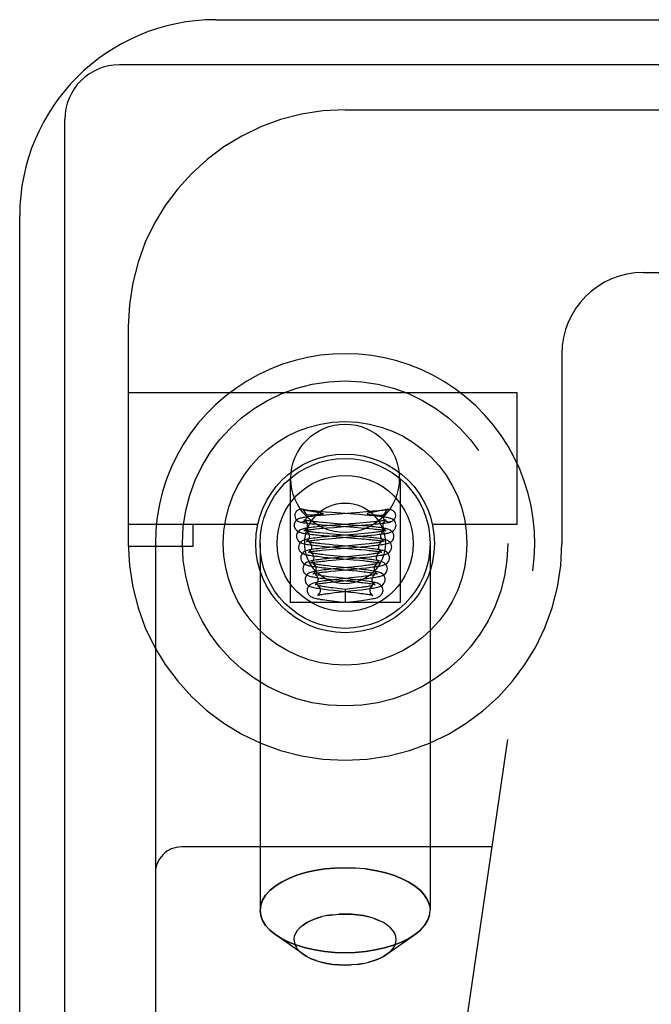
# Model space of a CAD drawing. Header units: inches. Extents: x 0 to 193, y 0 to 125.
# Tile 3 of 256: x 28.858 to 29.587, y 18.065 to 19.2. Entities that reach past the tile are written whole.
import ezdxf

# ---------------------------------------------------------------- set-up
doc = ezdxf.new("R2010")
doc.units = ezdxf.units.IN
doc.header["$LTSCALE"] = 10.635988
doc.header["$MEASUREMENT"] = 0
doc.linetypes.add('HIDDEN', pattern=[0.2, 0.1, -0.1])
doc.layers.get('0').update_dxf_attribs({"linetype": 'CONTINUOUS'})
doc.layers.add('LEFTHAND_DOOR_ASSEMBLY', color=7, linetype='CONTINUOUS')

msp = doc.modelspace()

# ---------------------------------------------------------------- linework, layer by layer
at = {"color": 3, "linetype": 'Continuous'}
for p, q in [((29.0844, 19.2004), (30.5564, 19.2004)), ((28.8584, 7.4264), (28.8584, 18.9744))]:
    msp.add_line(p, q, dxfattribs=at)
at = {"color": 7, "linetype": 'Continuous'}
for p, q in [((30.5621, 19.1484), (28.9734, 19.1484)), ((28.9104, 7.3154), (28.9104, 19.0854))]:
    msp.add_line(p, q, dxfattribs=at)
at = {"color": 3, "linetype": 'Continuous'}
msp.add_arc((29.0844, 18.9744), 0.226, 90, 180, dxfattribs=at)
at = {"color": 7, "linetype": 'Continuous'}
msp.add_arc((28.9734, 19.0854), 0.063, 90, 180, dxfattribs=at)
at = {"layer": 'LEFTHAND_DOOR_ASSEMBLY', "color": 8, "linetype": 'HIDDEN'}
for p, q in [((29.2336, 19.0964), (30.3599, 19.0964)), ((29.5774, 18.9089), (30.2324, 18.9089)), ((28.9836, 18.8464), (28.9836, 18.5964)), ((29.4836, 18.8151), (29.4836, 18.5964)), ((28.9836, 18.7704), (29.4316, 18.7704)), ((29.4316, 18.7704), (29.4316, 18.6184)), ((29.1701, 18.6714), (29.1701, 18.5284)), ((29.2971, 18.6714), (29.2971, 18.5284)), ((29.185, 18.6355), (29.1845, 18.6357)), ((29.2768, 18.6344), (29.2756, 18.6342)), ((29.278, 18.6346), (29.2768, 18.6344)), ((29.2823, 18.6355), (29.2828, 18.6357)), ((29.1899, 18.6284), (29.1898, 18.6291)), ((29.1911, 18.6343), (29.1929, 18.634)), ((29.1938, 18.6291), (29.1928, 18.6291)), ((29.1929, 18.634), (29.1993, 18.6329)), ((29.1949, 18.6291), (29.1938, 18.6291)), ((29.1959, 18.6291), (29.1949, 18.6291)), ((29.1969, 18.6291), (29.1959, 18.6291)), ((29.1978, 18.6292), (29.1969, 18.6291)), ((29.1987, 18.6292), (29.1978, 18.6292)), ((29.1996, 18.6292), (29.1987, 18.6292)), ((29.1993, 18.6329), (29.2004, 18.6327)), ((29.2003, 18.6293), (29.1996, 18.6292)), ((29.2011, 18.6293), (29.2003, 18.6293)), ((29.2004, 18.6327), (29.2015, 18.6325)), ((29.2057, 18.6286), (29.2004, 18.6281)), ((29.2017, 18.6293), (29.2011, 18.6293)), ((29.2015, 18.6325), (29.2022, 18.6324)), ((29.2023, 18.6294), (29.2017, 18.6293)), ((29.2022, 18.6324), (29.2028, 18.6322)), ((29.2029, 18.6294), (29.2023, 18.6294)), ((29.2034, 18.6294), (29.2029, 18.6294)), ((29.2039, 18.6295), (29.2034, 18.6294)), ((29.2043, 18.6295), (29.2039, 18.6295)), ((29.2047, 18.6296), (29.2043, 18.6295)), ((29.205, 18.6296), (29.2047, 18.6296)), ((29.2115, 18.6291), (29.2057, 18.6286)), ((29.2183, 18.632), (29.2111, 18.6326)), ((29.2212, 18.6299), (29.2115, 18.6291)), ((29.2497, 18.6296), (29.2183, 18.632)), ((29.2505, 18.6322), (29.2212, 18.6299)), ((29.2558, 18.6291), (29.2497, 18.6296)), ((29.258, 18.6328), (29.2505, 18.6322)), ((29.2652, 18.6334), (29.258, 18.6328)), ((29.2626, 18.6296), (29.263, 18.6295)), ((29.263, 18.6295), (29.2634, 18.6295)), ((29.2634, 18.6295), (29.2638, 18.6294)), ((29.2638, 18.6294), (29.2643, 18.6294)), ((29.2643, 18.6294), (29.2649, 18.6294)), ((29.2651, 18.6324), (29.2644, 18.6322)), ((29.2649, 18.6294), (29.2655, 18.6293)), ((29.2658, 18.6325), (29.2651, 18.6324)), ((29.2655, 18.6293), (29.2662, 18.6293)), ((29.2668, 18.6327), (29.2658, 18.6325)), ((29.2662, 18.6293), (29.2669, 18.6293)), ((29.2684, 18.633), (29.2668, 18.6327)), ((29.2669, 18.6293), (29.2677, 18.6292)), ((29.2677, 18.6292), (29.2685, 18.6292)), ((29.2738, 18.6339), (29.2684, 18.633)), ((29.2685, 18.6292), (29.2694, 18.6292)), ((29.2694, 18.6292), (29.2704, 18.6291)), ((29.2719, 18.6291), (29.2729, 18.6291)), ((29.2729, 18.6291), (29.2739, 18.6291)), ((29.2756, 18.6342), (29.2738, 18.6339)), ((29.2739, 18.6291), (29.275, 18.6291)), ((29.275, 18.6291), (29.276, 18.6291)), ((29.2774, 18.6284), (29.2774, 18.6291)), ((29.133, 18.6184), (28.9836, 18.6184)), ((29.0586, 18.5934), (29.0586, 18.6184)), ((29.1999, 18.6131), (29.2038, 18.6135)), ((29.2038, 18.6135), (29.2082, 18.6139)), ((29.2096, 18.6164), (29.204, 18.6158)), ((29.207, 18.618), (29.2133, 18.6175)), ((29.2125, 18.6201), (29.2077, 18.6205)), ((29.2082, 18.6139), (29.213, 18.6143)), ((29.2156, 18.6169), (29.2096, 18.6164)), ((29.2204, 18.6194), (29.2125, 18.6201)), ((29.213, 18.6143), (29.2209, 18.6149)), ((29.2133, 18.6175), (29.2439, 18.6151)), ((29.228, 18.6179), (29.2156, 18.6169)), ((29.2478, 18.6172), (29.2204, 18.6194)), ((29.2508, 18.6198), (29.2399, 18.6189)), ((29.2439, 18.6151), (29.2521, 18.6145)), ((29.2539, 18.6167), (29.2478, 18.6172)), ((29.248, 18.617), (29.2572, 18.6178)), ((29.2581, 18.6204), (29.2508, 18.6198)), ((29.2521, 18.6145), (29.2571, 18.6141)), ((29.2571, 18.6141), (29.2617, 18.6136)), ((29.2572, 18.6178), (29.2631, 18.6183)), ((29.2625, 18.6208), (29.2581, 18.6204)), ((29.2664, 18.6212), (29.2625, 18.6208)), ((29.2631, 18.6183), (29.2687, 18.6188)), ((29.4316, 18.6184), (29.3342, 18.6184)), ((29.2045, 18.6009), (29.2091, 18.6014)), ((29.2126, 18.604), (29.2068, 18.6035)), ((29.2129, 18.6077), (29.2083, 18.6081)), ((29.2091, 18.6014), (29.2143, 18.6018)), ((29.2188, 18.6046), (29.2126, 18.604)), ((29.2143, 18.6018), (29.223, 18.6026)), ((29.2147, 18.605), (29.2436, 18.6026)), ((29.2473, 18.6047), (29.2232, 18.6067)), ((29.2535, 18.6041), (29.2473, 18.6047)), ((29.2558, 18.6078), (29.2484, 18.6071)), ((29.2507, 18.6048), (29.259, 18.6055)), ((29.2603, 18.6082), (29.2558, 18.6078)), ((29.259, 18.6055), (29.264, 18.606)), ((29.2644, 18.6086), (29.2603, 18.6082)), ((29.264, 18.606), (29.2685, 18.6064)), ((28.9836, 18.5934), (29.0586, 18.5934)), ((29.0149, 18.5964), (29.0149, 16.8795)), ((29.1356, 18.5964), (29.1356, 18.1733)), ((29.2068, 18.5885), (29.211, 18.5889)), ((29.2157, 18.5917), (29.2098, 18.5911)), ((29.2103, 18.5929), (29.2164, 18.5924)), ((29.2156, 18.595), (29.2108, 18.5955)), ((29.211, 18.5889), (29.2155, 18.5894)), ((29.2155, 18.5894), (29.223, 18.59)), ((29.2208, 18.5945), (29.2156, 18.595)), ((29.2218, 18.5923), (29.2157, 18.5917)), ((29.2164, 18.5924), (29.2414, 18.5903)), ((29.2416, 18.5927), (29.2208, 18.5945)), ((29.2448, 18.5924), (29.2416, 18.5927)), ((29.2511, 18.5918), (29.2448, 18.5924)), ((29.2526, 18.5951), (29.2451, 18.5944)), ((29.2517, 18.5925), (29.2574, 18.593)), ((29.2523, 18.5893), (29.2571, 18.5888)), ((29.2572, 18.5955), (29.2526, 18.5951)), ((29.2613, 18.596), (29.2572, 18.5955)), ((29.2574, 18.593), (29.2628, 18.5935)), ((29.3316, 18.5964), (29.3316, 18.1733)), ((29.216, 18.5826), (29.2116, 18.583)), ((29.2178, 18.5793), (29.2124, 18.5788)), ((29.2138, 18.5802), (29.2191, 18.5797)), ((29.2208, 18.5821), (29.216, 18.5826)), ((29.2263, 18.5802), (29.2178, 18.5793)), ((29.2189, 18.5771), (29.2272, 18.5779)), ((29.2191, 18.5797), (29.2432, 18.5776)), ((29.246, 18.5797), (29.2208, 18.5821)), ((29.2503, 18.5825), (29.2428, 18.5817)), ((29.2432, 18.5776), (29.2503, 18.5769)), ((29.2548, 18.5829), (29.2503, 18.5825)), ((29.2513, 18.58), (29.257, 18.5806)), ((29.2589, 18.5834), (29.2548, 18.5829)), ((29.257, 18.5806), (29.2622, 18.5811)), ((29.2094, 18.5761), (29.214, 18.5766)), ((29.214, 18.5766), (29.2189, 18.5771)), ((29.2184, 18.5699), (29.2141, 18.5704)), ((29.2197, 18.5669), (29.2143, 18.5664)), ((29.217, 18.5675), (29.2419, 18.5651)), ((29.2232, 18.5694), (29.2184, 18.5699)), ((29.228, 18.5678), (29.2197, 18.5669)), ((29.2227, 18.5649), (29.2473, 18.5672)), ((29.2446, 18.5673), (29.2232, 18.5694)), ((29.2412, 18.5691), (29.228, 18.5678)), ((29.2483, 18.5699), (29.2412, 18.5691)), ((29.2473, 18.5672), (29.2531, 18.5678)), ((29.2526, 18.5703), (29.2483, 18.5699)), ((29.2503, 18.5769), (29.2547, 18.5765)), ((29.2566, 18.5708), (29.2526, 18.5703)), ((29.2531, 18.5678), (29.2584, 18.5684)), ((29.2125, 18.5638), (29.2173, 18.5643)), ((29.2173, 18.5643), (29.2227, 18.5649)), ((29.2189, 18.5549), (29.2394, 18.5528)), ((29.2244, 18.5569), (29.2191, 18.5574)), ((29.2424, 18.5549), (29.2244, 18.5569)), ((29.2479, 18.5574), (29.2401, 18.5566)), ((29.2419, 18.5651), (29.2477, 18.5646)), ((29.2433, 18.5544), (29.2512, 18.5552)), ((29.2525, 18.558), (29.2479, 18.5574)), ((29.2512, 18.5552), (29.2563, 18.5558)), ((29.2668, 17.3178), (29.45, 18.5646)), ((29.2134, 18.5513), (29.2173, 18.5517)), ((29.2229, 18.5547), (29.2172, 18.5541)), ((29.2173, 18.5517), (29.2214, 18.5522)), ((29.2214, 18.5522), (29.2282, 18.5529)), ((29.2336, 18.5434), (29.2244, 18.5444)), ((29.239, 18.544), (29.2336, 18.5434)), ((29.2459, 18.5448), (29.239, 18.544)), ((29.2394, 18.5528), (29.2447, 18.5523)), ((29.2171, 18.5391), (29.2214, 18.5396)), ((29.2203, 18.5424), (29.2403, 18.5402)), ((29.2214, 18.5396), (29.2261, 18.5401)), ((29.2336, 18.5434), (29.2336, 18.5284)), ((29.2403, 18.5402), (29.2454, 18.5396)), ((29.2473, 18.5424), (29.2527, 18.543)), ((29.2971, 18.5284), (29.1701, 18.5284)), ((29.2217, 18.5298), (29.2336, 18.5284)), ((29.2336, 18.5284), (29.243, 18.5295)), ((29.243, 18.5295), (29.2493, 18.5302)), ((29.4033, 18.2464), (29.0449, 18.2464)), ((29.2336, 18.2223), (29.2454, 18.2219)), ((29.2336, 18.169), (29.2265, 18.1688)), ((29.2671, 18.1638), (29.2727, 18.1616)), ((29.3204, 18.1505), (29.3136, 18.145)), ((29.1854, 18.1225), (29.1536, 18.145)), ((29.2818, 18.1225), (29.3136, 18.145)), ((29.2858, 18.1258), (29.2818, 18.1225)), ((29.1895, 18.1199), (29.1854, 18.1225)), ((29.2001, 18.1152), (29.1945, 18.1174)), ((29.2336, 18.11), (29.2408, 18.1102))]:
    msp.add_line(p, q, dxfattribs=at)
for points in [[(29.1845, 18.6357), (29.1833, 18.6358), (29.1816, 18.6358), (29.18, 18.6353), (29.1786, 18.6345), (29.1773, 18.6333), (29.1764, 18.6318), (29.1758, 18.6302), (29.1756, 18.6284)], [(29.2111, 18.6326), (29.2042, 18.6332), (29.2009, 18.6335), (29.1978, 18.6338), (29.1948, 18.6341), (29.1921, 18.6345), (29.1895, 18.6348), (29.1873, 18.6351), (29.1855, 18.6354), (29.1845, 18.6357)], [(29.185, 18.6355), (29.1861, 18.6338), (29.1873, 18.6322), (29.1885, 18.6307), (29.1898, 18.6291)], [(29.185, 18.6355), (29.1855, 18.6354), (29.1861, 18.6352), (29.1867, 18.6351), (29.1874, 18.635), (29.188, 18.6348), (29.1886, 18.6347), (29.1892, 18.6346), (29.1899, 18.6345), (29.1911, 18.6343)], [(29.2828, 18.6357), (29.2817, 18.6354), (29.2798, 18.6351), (29.2775, 18.6348), (29.2748, 18.6344), (29.2718, 18.6341), (29.2686, 18.6337), (29.2652, 18.6334)], [(29.2823, 18.6355), (29.2811, 18.6338), (29.2799, 18.6322), (29.2787, 18.6307), (29.2774, 18.6291)], [(29.2823, 18.6355), (29.2817, 18.6354), (29.2811, 18.6352), (29.2805, 18.6351), (29.2799, 18.635), (29.2793, 18.6348), (29.2786, 18.6347), (29.278, 18.6346)], [(29.2828, 18.6357), (29.284, 18.6358), (29.2856, 18.6358), (29.2872, 18.6353), (29.2887, 18.6345), (29.2899, 18.6333), (29.2908, 18.6318), (29.2914, 18.6302), (29.2916, 18.6284)], [(29.2004, 18.6281), (29.198, 18.6279), (29.1957, 18.6276), (29.1936, 18.6274), (29.1917, 18.6272), (29.1899, 18.6269), (29.1882, 18.6267), (29.1867, 18.6264), (29.1853, 18.6262), (29.1841, 18.6259), (29.1829, 18.6257), (29.1819, 18.6254), (29.1809, 18.625), (29.1798, 18.6246), (29.1787, 18.624), (29.1776, 18.6232), (29.1765, 18.622), (29.1756, 18.6204), (29.175, 18.6187), (29.1749, 18.6172)], [(29.1756, 18.6284), (29.1759, 18.6264), (29.1766, 18.6247), (29.1777, 18.6231), (29.1792, 18.6219), (29.1809, 18.6212), (29.1812, 18.6211)], [(29.1812, 18.6211), (29.1827, 18.6209), (29.1846, 18.6212), (29.1863, 18.6219), (29.1878, 18.6231), (29.1889, 18.6247), (29.1896, 18.6264), (29.1899, 18.6284)], [(29.1865, 18.6232), (29.1863, 18.6233), (29.1862, 18.6233), (29.1863, 18.6233), (29.1866, 18.6232), (29.1872, 18.6228), (29.1879, 18.6221), (29.1887, 18.621), (29.1894, 18.6196), (29.1898, 18.6181), (29.1899, 18.6172)], [(29.2077, 18.6205), (29.2033, 18.6209), (29.2013, 18.6211), (29.1994, 18.6213), (29.1976, 18.6215), (29.1959, 18.6217), (29.1943, 18.6219), (29.1929, 18.6221), (29.1916, 18.6223), (29.1904, 18.6225), (29.1894, 18.6226), (29.1885, 18.6228), (29.1877, 18.623), (29.1871, 18.6231), (29.1866, 18.6232), (29.1865, 18.6232)], [(29.1928, 18.6291), (29.1918, 18.6291), (29.1913, 18.6291), (29.1908, 18.6291), (29.1903, 18.6291), (29.1898, 18.6291)], [(29.2028, 18.6322), (29.2035, 18.6321), (29.2038, 18.632), (29.2041, 18.632), (29.2044, 18.6319), (29.2047, 18.6318), (29.205, 18.6318), (29.2053, 18.6317), (29.2056, 18.6316), (29.2059, 18.6316), (29.2062, 18.6315), (29.2064, 18.6314), (29.2067, 18.6314), (29.2069, 18.6313), (29.2072, 18.6312), (29.2074, 18.6311), (29.2076, 18.631), (29.2078, 18.6309), (29.208, 18.6308), (29.2082, 18.6307), (29.2083, 18.6305), (29.2083, 18.6304), (29.2082, 18.6303), (29.208, 18.6302), (29.2079, 18.6301), (29.2077, 18.6301), (29.2076, 18.63), (29.2074, 18.63), (29.2072, 18.6299), (29.2071, 18.6299), (29.207, 18.6299), (29.2068, 18.6298), (29.2067, 18.6298), (29.2065, 18.6298), (29.2064, 18.6298), (29.2062, 18.6297), (29.2061, 18.6297), (29.206, 18.6297), (29.2058, 18.6297), (29.2057, 18.6297), (29.2055, 18.6296), (29.2054, 18.6296), (29.2052, 18.6296), (29.205, 18.6296)], [(29.2924, 18.6172), (29.2922, 18.6186), (29.2917, 18.6203), (29.2908, 18.6219), (29.2897, 18.6231), (29.2886, 18.6239), (29.2875, 18.6246), (29.2865, 18.625), (29.2855, 18.6253), (29.2845, 18.6256), (29.2835, 18.6259), (29.2823, 18.6261), (29.2811, 18.6263), (29.2797, 18.6266), (29.2782, 18.6268), (29.2766, 18.627), (29.2749, 18.6272), (29.2729, 18.6275), (29.2709, 18.6277), (29.2687, 18.6279), (29.2664, 18.6282), (29.2639, 18.6284), (29.2613, 18.6286), (29.2558, 18.6291)], [(29.2634, 18.632), (29.2631, 18.632), (29.2628, 18.6319), (29.2625, 18.6318), (29.2622, 18.6318), (29.2619, 18.6317), (29.2616, 18.6316), (29.2613, 18.6316), (29.2611, 18.6315), (29.2608, 18.6314), (29.2605, 18.6314), (29.2603, 18.6313), (29.2601, 18.6312), (29.2598, 18.6311), (29.2596, 18.631), (29.2594, 18.6309), (29.2592, 18.6308), (29.259, 18.6307), (29.259, 18.6305), (29.259, 18.6304), (29.2591, 18.6303), (29.2592, 18.6302), (29.2594, 18.6301), (29.2595, 18.6301), (29.2597, 18.63), (29.2598, 18.63), (29.26, 18.6299), (29.2601, 18.6299), (29.2603, 18.6299), (29.2604, 18.6298), (29.2606, 18.6298), (29.2607, 18.6298), (29.2609, 18.6298), (29.261, 18.6297), (29.2611, 18.6297), (29.2613, 18.6297), (29.2614, 18.6297), (29.2616, 18.6297), (29.2617, 18.6296), (29.2619, 18.6296), (29.262, 18.6296), (29.2622, 18.6296), (29.2626, 18.6296)], [(29.2644, 18.6322), (29.2641, 18.6322), (29.2634, 18.632)], [(29.281, 18.6233), (29.281, 18.6233), (29.2809, 18.6233), (29.2806, 18.6232), (29.2801, 18.6231), (29.2795, 18.623), (29.2788, 18.6228), (29.2779, 18.6227), (29.2769, 18.6225), (29.2757, 18.6223), (29.2745, 18.6221), (29.2731, 18.622), (29.2716, 18.6218), (29.27, 18.6216), (29.2683, 18.6214), (29.2664, 18.6212)], [(29.2704, 18.6291), (29.2709, 18.6291), (29.2719, 18.6291)], [(29.276, 18.6291), (29.2765, 18.6291), (29.2769, 18.6291), (29.2774, 18.6291)], [(29.2861, 18.6211), (29.2845, 18.6209), (29.2827, 18.6212), (29.2809, 18.6219), (29.2795, 18.6231), (29.2783, 18.6247), (29.2777, 18.6264), (29.2774, 18.6284)], [(29.2774, 18.6172), (29.2774, 18.618), (29.2778, 18.6196), (29.2785, 18.621), (29.2793, 18.6221), (29.2801, 18.6228), (29.2807, 18.6232), (29.281, 18.6233), (29.281, 18.6233)], [(29.2916, 18.6284), (29.2913, 18.6264), (29.2907, 18.6247), (29.2895, 18.6231), (29.2881, 18.6219), (29.2863, 18.6212), (29.2861, 18.6211)], [(29.1749, 18.6172), (29.1749, 18.6162), (29.1754, 18.6144), (29.1763, 18.6128), (29.1774, 18.6115), (29.1785, 18.6106), (29.1795, 18.61), (29.1804, 18.6095), (29.1814, 18.6092), (29.1824, 18.6089), (29.1834, 18.6086), (29.1845, 18.6084), (29.1857, 18.6082), (29.187, 18.6079), (29.1884, 18.6077), (29.1899, 18.6075), (29.1915, 18.6073), (29.1933, 18.607), (29.1951, 18.6068), (29.1971, 18.6066), (29.1993, 18.6064), (29.2015, 18.6062), (29.2064, 18.6057)], [(29.204, 18.6158), (29.2014, 18.6156), (29.199, 18.6153), (29.1967, 18.615), (29.1946, 18.6148), (29.1927, 18.6145), (29.1909, 18.6143), (29.1893, 18.614), (29.1879, 18.6137), (29.1866, 18.6135), (29.1855, 18.6132), (29.1844, 18.6129), (29.1834, 18.6126), (29.1823, 18.6121), (29.1812, 18.6115), (29.1801, 18.6106), (29.179, 18.6094), (29.1781, 18.6079), (29.1775, 18.6062), (29.1774, 18.6047)], [(29.1812, 18.6211), (29.1818, 18.621), (29.1837, 18.6206), (29.1857, 18.6203), (29.1878, 18.62), (29.1902, 18.6197), (29.1927, 18.6194), (29.1954, 18.6191), (29.1981, 18.6188), (29.201, 18.6185), (29.207, 18.618)], [(29.1899, 18.6172), (29.1897, 18.616), (29.1893, 18.6145), (29.1885, 18.6131), (29.1877, 18.6122), (29.187, 18.6115), (29.1864, 18.6112), (29.1862, 18.6111), (29.1862, 18.6111)], [(29.1862, 18.6111), (29.1862, 18.6111), (29.1864, 18.6112), (29.1868, 18.6113), (29.1874, 18.6114), (29.1881, 18.6115), (29.1889, 18.6117), (29.1898, 18.6118), (29.1909, 18.612), (29.1921, 18.6122), (29.1934, 18.6124), (29.1949, 18.6125), (29.1964, 18.6127), (29.1981, 18.6129), (29.1999, 18.6131)], [(29.2209, 18.6149), (29.2355, 18.6161), (29.248, 18.617)], [(29.2399, 18.6189), (29.234, 18.6184), (29.228, 18.6179)], [(29.2899, 18.6047), (29.2897, 18.6062), (29.2892, 18.6079), (29.2882, 18.6095), (29.2871, 18.6107), (29.286, 18.6115), (29.2849, 18.6121), (29.2839, 18.6126), (29.2829, 18.6129), (29.2818, 18.6132), (29.2807, 18.6135), (29.2795, 18.6137), (29.2782, 18.6139), (29.2768, 18.6142), (29.2752, 18.6144), (29.2735, 18.6147), (29.2716, 18.6149), (29.2695, 18.6152), (29.2673, 18.6154), (29.2649, 18.6157), (29.2624, 18.6159), (29.2597, 18.6162), (29.2539, 18.6167)], [(29.2617, 18.6136), (29.266, 18.6132), (29.2679, 18.613), (29.2697, 18.6128), (29.2714, 18.6126), (29.273, 18.6125), (29.2745, 18.6123), (29.2758, 18.6121), (29.277, 18.6119), (29.2781, 18.6117), (29.279, 18.6116), (29.2798, 18.6114), (29.2804, 18.6113), (29.2806, 18.6112)], [(29.2685, 18.6064), (29.2706, 18.6067), (29.2725, 18.6069), (29.2744, 18.6071), (29.2761, 18.6073), (29.2777, 18.6075), (29.2791, 18.6078), (29.2805, 18.608), (29.2818, 18.6082), (29.2829, 18.6084), (29.284, 18.6087), (29.285, 18.6089), (29.286, 18.6092), (29.2869, 18.6096), (29.2879, 18.61), (29.2889, 18.6107), (29.29, 18.6116), (29.291, 18.6129), (29.2919, 18.6145), (29.2923, 18.6163), (29.2924, 18.6172)], [(29.2687, 18.6188), (29.2714, 18.6191), (29.2739, 18.6193), (29.2763, 18.6196), (29.2785, 18.6199), (29.2806, 18.6201), (29.2825, 18.6204), (29.2842, 18.6207), (29.2858, 18.621), (29.2861, 18.6211)], [(29.2806, 18.6112), (29.2808, 18.6112), (29.281, 18.6111), (29.281, 18.6111), (29.2808, 18.6112), (29.2803, 18.6115), (29.2796, 18.6121), (29.2787, 18.6131), (29.278, 18.6144), (29.2775, 18.6159), (29.2774, 18.6172)], [(29.1774, 18.6047), (29.1774, 18.6038), (29.1779, 18.602), (29.1787, 18.6004), (29.1798, 18.5991), (29.1809, 18.5981), (29.1819, 18.5975), (29.1829, 18.597), (29.1839, 18.5967), (29.1849, 18.5964), (29.186, 18.5961), (29.1872, 18.5958), (29.1885, 18.5956), (29.1899, 18.5953), (29.1915, 18.5951), (29.1932, 18.5948), (29.1951, 18.5946), (29.1972, 18.5943), (29.1995, 18.594), (29.202, 18.5938), (29.2046, 18.5935), (29.2103, 18.5929)], [(29.2068, 18.6035), (29.204, 18.6032), (29.2015, 18.6029), (29.1991, 18.6026), (29.1969, 18.6023), (29.1948, 18.602), (29.193, 18.6018), (29.1914, 18.6015), (29.1899, 18.6012), (29.1886, 18.6009), (29.1874, 18.6006), (29.1863, 18.6002), (29.1852, 18.5998), (29.1841, 18.5992), (29.1829, 18.5984), (29.1817, 18.5973), (29.1807, 18.5957), (29.1801, 18.594), (29.1799, 18.5922)], [(29.1924, 18.6047), (29.1922, 18.6034), (29.1918, 18.6019), (29.191, 18.6006), (29.1902, 18.5997), (29.1895, 18.5991), (29.189, 18.5987), (29.1887, 18.5986), (29.1887, 18.5986)], [(29.1887, 18.5986), (29.1888, 18.5986), (29.189, 18.5987), (29.1895, 18.5988), (29.1901, 18.599), (29.1909, 18.5991), (29.1918, 18.5993), (29.1929, 18.5995), (29.1941, 18.5997), (29.1955, 18.5999), (29.197, 18.6001), (29.1987, 18.6003), (29.2005, 18.6005), (29.2024, 18.6007), (29.2045, 18.6009)], [(29.1891, 18.6107), (29.1889, 18.6108), (29.1888, 18.6108), (29.1888, 18.6108), (29.1891, 18.6106), (29.1897, 18.6102), (29.1904, 18.6095), (29.1913, 18.6085), (29.1919, 18.6071), (29.1923, 18.6055), (29.1924, 18.6047)], [(29.2083, 18.6081), (29.2041, 18.6085), (29.2021, 18.6087), (29.2003, 18.6089), (29.1986, 18.6091), (29.197, 18.6093), (29.1956, 18.6095), (29.1943, 18.6097), (29.1931, 18.6099), (29.192, 18.6101), (29.1911, 18.6102), (29.1903, 18.6104), (29.1897, 18.6105), (29.1892, 18.6107), (29.1891, 18.6107)], [(29.2064, 18.6057), (29.209, 18.6054), (29.2147, 18.605)], [(29.2232, 18.6067), (29.2153, 18.6074), (29.2129, 18.6077)], [(29.2484, 18.6071), (29.2344, 18.6059), (29.2188, 18.6046)], [(29.223, 18.6026), (29.2354, 18.6036), (29.2507, 18.6048)], [(29.2436, 18.6026), (29.2528, 18.6018), (29.2556, 18.6016)], [(29.2874, 18.5922), (29.2872, 18.5936), (29.2867, 18.5954), (29.2858, 18.5969), (29.2847, 18.5981), (29.2835, 18.599), (29.2824, 18.5996), (29.2814, 18.6001), (29.2803, 18.6004), (29.2793, 18.6007), (29.2781, 18.601), (29.2769, 18.6013), (29.2755, 18.6015), (29.2741, 18.6018), (29.2724, 18.602), (29.2706, 18.6023), (29.2687, 18.6025), (29.2666, 18.6028), (29.2643, 18.6031), (29.2618, 18.6033), (29.2592, 18.6036), (29.2535, 18.6041)], [(29.2556, 18.6016), (29.2608, 18.6011), (29.2632, 18.6009), (29.2653, 18.6006), (29.2674, 18.6004), (29.2692, 18.6002), (29.2709, 18.6), (29.2724, 18.5998), (29.2738, 18.5996), (29.275, 18.5994), (29.276, 18.5992), (29.2769, 18.599), (29.2776, 18.5989), (29.2778, 18.5988)], [(29.2628, 18.5935), (29.2653, 18.5938), (29.2676, 18.594), (29.2698, 18.5943), (29.2719, 18.5945), (29.2738, 18.5948), (29.2756, 18.595), (29.2772, 18.5953), (29.2786, 18.5955), (29.2799, 18.5958), (29.2811, 18.5961), (29.2822, 18.5963), (29.2833, 18.5967), (29.2843, 18.597), (29.2853, 18.5975), (29.2863, 18.5981), (29.2874, 18.599), (29.2885, 18.6003), (29.2893, 18.602), (29.2898, 18.6038), (29.2899, 18.6047)], [(29.2785, 18.6108), (29.2785, 18.6108), (29.2783, 18.6107), (29.2779, 18.6106), (29.2774, 18.6105), (29.2767, 18.6104), (29.2759, 18.6102), (29.2749, 18.61), (29.2737, 18.6098), (29.2725, 18.6096), (29.2711, 18.6095), (29.2696, 18.6093), (29.268, 18.6091), (29.2662, 18.6089), (29.2644, 18.6086)], [(29.2749, 18.6047), (29.2749, 18.6056), (29.2753, 18.6072), (29.276, 18.6086), (29.2769, 18.6096), (29.2776, 18.6103), (29.2782, 18.6106), (29.2784, 18.6108), (29.2785, 18.6108)], [(29.2778, 18.5988), (29.2781, 18.5987), (29.2784, 18.5987), (29.2785, 18.5986), (29.2783, 18.5987), (29.2778, 18.599), (29.2771, 18.5996), (29.2763, 18.6006), (29.2755, 18.6019), (29.275, 18.6034), (29.2749, 18.6047)], [(29.1799, 18.5922), (29.1799, 18.5913), (29.1804, 18.5895), (29.1812, 18.5878), (29.1823, 18.5865), (29.1834, 18.5856), (29.1844, 18.585), (29.1854, 18.5845), (29.1864, 18.5842), (29.1874, 18.5838), (29.1885, 18.5835), (29.1897, 18.5833), (29.191, 18.583), (29.1925, 18.5828), (29.1941, 18.5825), (29.1958, 18.5822), (29.1976, 18.582), (29.1996, 18.5817), (29.2018, 18.5815), (29.204, 18.5812), (29.2063, 18.581), (29.2088, 18.5807), (29.2138, 18.5802)], [(29.2098, 18.5911), (29.2071, 18.5908), (29.2045, 18.5905), (29.202, 18.5902), (29.1998, 18.59), (29.1977, 18.5897), (29.1958, 18.5894), (29.1941, 18.5891), (29.1926, 18.5888), (29.1912, 18.5885), (29.19, 18.5881), (29.1888, 18.5878), (29.1877, 18.5873), (29.1866, 18.5868), (29.1854, 18.5859), (29.1842, 18.5848), (29.1832, 18.5832), (29.1826, 18.5815), (29.1824, 18.5797)], [(29.1918, 18.5981), (29.1916, 18.5982), (29.1913, 18.5982), (29.1913, 18.5982), (29.1916, 18.5981), (29.1921, 18.5978), (29.1929, 18.5971), (29.1937, 18.5961), (29.1944, 18.5947), (29.1948, 18.5931), (29.1949, 18.5922)], [(29.1949, 18.5922), (29.1947, 18.5909), (29.1943, 18.5895), (29.1935, 18.5882), (29.1927, 18.5872), (29.192, 18.5866), (29.1915, 18.5863), (29.1913, 18.5862), (29.1913, 18.5862)], [(29.2108, 18.5955), (29.2065, 18.5959), (29.2045, 18.5962), (29.2026, 18.5964), (29.2008, 18.5966), (29.1992, 18.5968), (29.1977, 18.597), (29.1964, 18.5972), (29.1952, 18.5974), (29.1942, 18.5976), (29.1933, 18.5978), (29.1925, 18.5979), (29.192, 18.5981), (29.1918, 18.5981)], [(29.2451, 18.5944), (29.2339, 18.5934), (29.2218, 18.5923)], [(29.223, 18.59), (29.2341, 18.591), (29.2517, 18.5925)], [(29.2414, 18.5903), (29.2497, 18.5895), (29.2523, 18.5893)], [(29.2849, 18.5797), (29.2847, 18.5813), (29.2841, 18.583), (29.2831, 18.5846), (29.282, 18.5858), (29.2808, 18.5867), (29.2797, 18.5873), (29.2786, 18.5877), (29.2775, 18.5881), (29.2764, 18.5884), (29.2751, 18.5887), (29.2738, 18.589), (29.2723, 18.5892), (29.2706, 18.5895), (29.2688, 18.5898), (29.2668, 18.59), (29.2646, 18.5903), (29.2622, 18.5906), (29.2597, 18.5909), (29.257, 18.5912), (29.2511, 18.5918)], [(29.2759, 18.5982), (29.2759, 18.5982), (29.2757, 18.5982), (29.2753, 18.5981), (29.2748, 18.5979), (29.2741, 18.5978), (29.2732, 18.5976), (29.2722, 18.5974), (29.271, 18.5972), (29.2697, 18.597), (29.2683, 18.5968), (29.2667, 18.5966), (29.265, 18.5964), (29.2633, 18.5962), (29.2613, 18.596)], [(29.2622, 18.5811), (29.2646, 18.5814), (29.2669, 18.5816), (29.269, 18.5819), (29.2709, 18.5822), (29.2727, 18.5824), (29.2743, 18.5827), (29.2758, 18.5829), (29.2772, 18.5832), (29.2784, 18.5835), (29.2796, 18.5838), (29.2807, 18.5841), (29.2817, 18.5844), (29.2827, 18.5849), (29.2837, 18.5855), (29.2848, 18.5864), (29.2859, 18.5877), (29.2868, 18.5893), (29.2873, 18.5912), (29.2874, 18.5922)], [(29.2724, 18.5922), (29.2724, 18.5931), (29.2728, 18.5946), (29.2735, 18.596), (29.2743, 18.597), (29.275, 18.5977), (29.2756, 18.5981), (29.2759, 18.5982), (29.2759, 18.5982)], [(29.2754, 18.5863), (29.2757, 18.5863), (29.2759, 18.5862), (29.2759, 18.5862), (29.2757, 18.5863), (29.2752, 18.5866), (29.2745, 18.5872), (29.2737, 18.5882), (29.273, 18.5895), (29.2725, 18.591), (29.2724, 18.5922)], [(29.1824, 18.5797), (29.1824, 18.5788), (29.1829, 18.577), (29.1837, 18.5754), (29.1848, 18.5741), (29.1858, 18.5731), (29.1869, 18.5725), (29.1879, 18.572), (29.1888, 18.5716), (29.1899, 18.5713), (29.191, 18.571), (29.1922, 18.5707), (29.1935, 18.5705), (29.195, 18.5702), (29.1965, 18.5699), (29.1982, 18.5697), (29.2, 18.5694), (29.202, 18.5692), (29.2041, 18.5689), (29.2064, 18.5686), (29.2088, 18.5684), (29.2114, 18.5681), (29.217, 18.5675)], [(29.2124, 18.5788), (29.2099, 18.5785), (29.2075, 18.5782), (29.2052, 18.5779), (29.203, 18.5776), (29.2011, 18.5774), (29.1992, 18.5771), (29.1975, 18.5768), (29.196, 18.5765), (29.1946, 18.5762), (29.1933, 18.5759), (29.1922, 18.5756), (29.1911, 18.5752), (29.1901, 18.5748), (29.1891, 18.5743), (29.188, 18.5735), (29.1868, 18.5724), (29.1858, 18.5709), (29.1851, 18.5691), (29.1849, 18.5672)], [(29.1913, 18.5862), (29.1914, 18.5862), (29.1916, 18.5863), (29.1921, 18.5864), (29.1927, 18.5866), (29.1935, 18.5867), (29.1945, 18.5869), (29.1956, 18.5871), (29.1968, 18.5873), (29.1982, 18.5875), (29.1997, 18.5877), (29.2013, 18.5879), (29.203, 18.5881), (29.2048, 18.5883), (29.2068, 18.5885)], [(29.1974, 18.5797), (29.1972, 18.5784), (29.1967, 18.5769), (29.196, 18.5756), (29.1952, 18.5746), (29.1945, 18.5741), (29.194, 18.5738), (29.1938, 18.5737), (29.1939, 18.5738)], [(29.1942, 18.5856), (29.194, 18.5856), (29.1939, 18.5857), (29.1939, 18.5857), (29.1942, 18.5855), (29.1947, 18.5852), (29.1955, 18.5845), (29.1963, 18.5835), (29.1969, 18.5821), (29.1973, 18.5805), (29.1974, 18.5797)], [(29.2116, 18.583), (29.2076, 18.5835), (29.2058, 18.5837), (29.2041, 18.5839), (29.2025, 18.5841), (29.201, 18.5843), (29.1996, 18.5845), (29.1984, 18.5847), (29.1973, 18.5849), (29.1964, 18.5851), (29.1955, 18.5853), (29.1949, 18.5854), (29.1944, 18.5855), (29.1942, 18.5856)], [(29.2428, 18.5817), (29.2348, 18.581), (29.2263, 18.5802)], [(29.2272, 18.5779), (29.2362, 18.5787), (29.2392, 18.5789), (29.2513, 18.58)], [(29.2824, 18.5672), (29.2822, 18.5687), (29.2817, 18.5704), (29.2807, 18.572), (29.2796, 18.5732), (29.2785, 18.5741), (29.2773, 18.5747), (29.2762, 18.5752), (29.2751, 18.5756), (29.2739, 18.5759), (29.2726, 18.5762), (29.2712, 18.5765), (29.2697, 18.5768), (29.268, 18.5771), (29.2661, 18.5774), (29.2641, 18.5777), (29.2619, 18.5779), (29.2596, 18.5782), (29.2571, 18.5785), (29.2545, 18.5788), (29.2517, 18.5791), (29.246, 18.5797)], [(29.2571, 18.5888), (29.2615, 18.5884), (29.2635, 18.5882), (29.2654, 18.5879), (29.2671, 18.5877), (29.2688, 18.5875), (29.2702, 18.5873), (29.2715, 18.5871), (29.2727, 18.5869), (29.2737, 18.5867), (29.2745, 18.5865), (29.2752, 18.5864), (29.2754, 18.5863)], [(29.2584, 18.5684), (29.2608, 18.5686), (29.2631, 18.5689), (29.2652, 18.5692), (29.2672, 18.5694), (29.269, 18.5697), (29.2707, 18.5699), (29.2723, 18.5702), (29.2737, 18.5705), (29.275, 18.5707), (29.2763, 18.571), (29.2774, 18.5713), (29.2784, 18.5716), (29.2794, 18.572), (29.2803, 18.5725), (29.2814, 18.5731), (29.2825, 18.5741), (29.2835, 18.5754), (29.2844, 18.577), (29.2848, 18.5788), (29.2849, 18.5797)], [(29.2733, 18.5857), (29.2733, 18.5857), (29.2731, 18.5856), (29.2728, 18.5855), (29.2722, 18.5854), (29.2715, 18.5852), (29.2706, 18.585), (29.2696, 18.5848), (29.2684, 18.5847), (29.2671, 18.5845), (29.2657, 18.5842), (29.2642, 18.584), (29.2625, 18.5838), (29.2608, 18.5836), (29.2589, 18.5834)], [(29.2699, 18.5797), (29.2699, 18.5806), (29.2703, 18.5822), (29.271, 18.5835), (29.2718, 18.5845), (29.2725, 18.5852), (29.2731, 18.5855), (29.2733, 18.5857), (29.2733, 18.5857)], [(29.2728, 18.5739), (29.2731, 18.5738), (29.2733, 18.5738), (29.2734, 18.5737), (29.2732, 18.5738), (29.2727, 18.5742), (29.272, 18.5747), (29.2712, 18.5757), (29.2705, 18.577), (29.27, 18.5785), (29.2699, 18.5797)], [(29.1849, 18.5672), (29.1849, 18.5664), (29.1853, 18.5646), (29.1862, 18.5629), (29.1872, 18.5616), (29.1884, 18.5606), (29.1895, 18.5599), (29.1906, 18.5594), (29.1917, 18.559), (29.1929, 18.5586), (29.1941, 18.5583), (29.1955, 18.558), (29.197, 18.5577), (29.1987, 18.5574), (29.2006, 18.5571), (29.2027, 18.5568), (29.205, 18.5565), (29.2075, 18.5562), (29.2102, 18.5559), (29.213, 18.5555), (29.2189, 18.5549)], [(29.2143, 18.5664), (29.2117, 18.5661), (29.2093, 18.5658), (29.207, 18.5654), (29.2048, 18.5651), (29.2028, 18.5648), (29.201, 18.5645), (29.1992, 18.5642), (29.1977, 18.5639), (29.1963, 18.5636), (29.195, 18.5632), (29.1938, 18.5629), (29.1927, 18.5624), (29.1916, 18.5618), (29.1904, 18.561), (29.1892, 18.5598), (29.1882, 18.5581), (29.1875, 18.5562), (29.1874, 18.5547)], [(29.1939, 18.5738), (29.194, 18.5738), (29.1943, 18.5739), (29.1949, 18.574), (29.1956, 18.5742), (29.1966, 18.5744), (29.1977, 18.5746), (29.1989, 18.5748), (29.2003, 18.575), (29.2019, 18.5752), (29.2036, 18.5754), (29.2054, 18.5757), (29.2073, 18.5759), (29.2094, 18.5761)], [(29.1999, 18.5672), (29.1997, 18.566), (29.1993, 18.5646), (29.1986, 18.5633), (29.1978, 18.5623), (29.1971, 18.5617), (29.1966, 18.5614), (29.1964, 18.5613), (29.1965, 18.5613)], [(29.1968, 18.573), (29.1966, 18.5731), (29.1965, 18.5731), (29.1965, 18.5731), (29.1967, 18.573), (29.1972, 18.5727), (29.1979, 18.5721), (29.1987, 18.5711), (29.1994, 18.5697), (29.1998, 18.5681), (29.1999, 18.5672)], [(29.2141, 18.5704), (29.2102, 18.5708), (29.2084, 18.5711), (29.2067, 18.5713), (29.2051, 18.5715), (29.2036, 18.5717), (29.2023, 18.5719), (29.201, 18.5721), (29.1999, 18.5723), (29.199, 18.5725), (29.1982, 18.5727), (29.1975, 18.5728), (29.197, 18.573), (29.1968, 18.573)], [(29.2799, 18.5547), (29.2797, 18.5562), (29.2791, 18.558), (29.2782, 18.5596), (29.277, 18.5608), (29.2758, 18.5617), (29.2747, 18.5623), (29.2735, 18.5628), (29.2723, 18.5632), (29.271, 18.5636), (29.2696, 18.5639), (29.268, 18.5642), (29.2663, 18.5645), (29.2644, 18.5648), (29.2624, 18.5651), (29.2602, 18.5655), (29.2578, 18.5658), (29.2554, 18.5661), (29.2528, 18.5664), (29.2501, 18.5667), (29.2446, 18.5673)], [(29.2547, 18.5765), (29.2587, 18.576), (29.2605, 18.5758), (29.2623, 18.5756), (29.2639, 18.5754), (29.2655, 18.5752), (29.2669, 18.575), (29.2682, 18.5748), (29.2694, 18.5746), (29.2704, 18.5744), (29.2713, 18.5743), (29.2721, 18.5741), (29.2727, 18.5739), (29.2728, 18.5739)], [(29.2563, 18.5558), (29.2587, 18.5561), (29.261, 18.5563), (29.2632, 18.5566), (29.2652, 18.5569), (29.2671, 18.5572), (29.2689, 18.5575), (29.2705, 18.5578), (29.272, 18.5581), (29.2733, 18.5584), (29.2745, 18.5587), (29.2756, 18.559), (29.2767, 18.5594), (29.2777, 18.5599), (29.2788, 18.5606), (29.2799, 18.5615), (29.281, 18.5628), (29.2819, 18.5645), (29.2823, 18.5663), (29.2824, 18.5672)], [(29.2708, 18.5731), (29.2708, 18.5731), (29.2706, 18.5731), (29.2702, 18.573), (29.2696, 18.5728), (29.2689, 18.5726), (29.268, 18.5725), (29.267, 18.5723), (29.2659, 18.5721), (29.2646, 18.5719), (29.2632, 18.5717), (29.2617, 18.5714), (29.2601, 18.5712), (29.2584, 18.571), (29.2566, 18.5708)], [(29.2674, 18.5672), (29.2674, 18.5681), (29.2679, 18.5697), (29.2685, 18.5711), (29.2693, 18.5721), (29.27, 18.5727), (29.2705, 18.573), (29.2707, 18.5731), (29.2708, 18.5731)], [(29.2701, 18.5615), (29.2704, 18.5614), (29.2707, 18.5613), (29.2708, 18.5613), (29.2706, 18.5614), (29.2701, 18.5617), (29.2694, 18.5623), (29.2686, 18.5633), (29.2679, 18.5646), (29.2675, 18.566), (29.2674, 18.5672)], [(29.1965, 18.5613), (29.1965, 18.5613), (29.1968, 18.5614), (29.1974, 18.5616), (29.1981, 18.5618), (29.1991, 18.562), (29.2002, 18.5622), (29.2015, 18.5624), (29.2029, 18.5626), (29.2045, 18.5628), (29.2063, 18.5631), (29.2082, 18.5633), (29.2103, 18.5636), (29.2125, 18.5638)], [(29.1995, 18.5604), (29.1993, 18.5605), (29.1991, 18.5606), (29.1991, 18.5606), (29.1993, 18.5605), (29.1997, 18.5601), (29.2004, 18.5595), (29.2012, 18.5586), (29.2019, 18.5572), (29.2023, 18.5557), (29.2024, 18.5548)], [(29.2191, 18.5574), (29.2144, 18.558), (29.2122, 18.5583), (29.2101, 18.5585), (29.2082, 18.5588), (29.2065, 18.5591), (29.2049, 18.5593), (29.2035, 18.5596), (29.2023, 18.5598), (29.2012, 18.56), (29.2004, 18.5602), (29.1998, 18.5604), (29.1995, 18.5604)], [(29.2401, 18.5566), (29.2345, 18.556), (29.2229, 18.5547)], [(29.2774, 18.5422), (29.2772, 18.5438), (29.2766, 18.5456), (29.2756, 18.5471), (29.2745, 18.5484), (29.2733, 18.5493), (29.272, 18.5499), (29.2708, 18.5504), (29.2696, 18.5508), (29.2683, 18.5512), (29.2668, 18.5515), (29.2652, 18.5519), (29.2634, 18.5522), (29.2614, 18.5525), (29.2592, 18.5529), (29.2569, 18.5532), (29.2543, 18.5535), (29.2515, 18.5539), (29.2486, 18.5542), (29.2424, 18.5549)], [(29.2477, 18.5646), (29.2528, 18.564), (29.2551, 18.5638), (29.2573, 18.5635), (29.2593, 18.5633), (29.2612, 18.563), (29.2629, 18.5628), (29.2645, 18.5626), (29.2659, 18.5624), (29.2671, 18.5621), (29.2682, 18.5619), (29.2691, 18.5618), (29.2699, 18.5616), (29.2701, 18.5615)], [(29.2682, 18.5606), (29.2682, 18.5606), (29.268, 18.5605), (29.2676, 18.5604), (29.267, 18.5602), (29.2663, 18.5601), (29.2654, 18.5599), (29.2643, 18.5596), (29.263, 18.5594), (29.2616, 18.5592), (29.2601, 18.559), (29.2584, 18.5587), (29.2566, 18.5585), (29.2546, 18.5582), (29.2525, 18.558)], [(29.2649, 18.5548), (29.2649, 18.5556), (29.2653, 18.5572), (29.266, 18.5585), (29.2668, 18.5595), (29.2674, 18.5601), (29.2679, 18.5604), (29.2682, 18.5606), (29.2682, 18.5606)], [(29.1874, 18.5547), (29.1874, 18.5537), (29.1879, 18.5519), (29.1888, 18.5502), (29.1899, 18.5489), (29.1911, 18.5479), (29.1923, 18.5472), (29.1935, 18.5467), (29.1947, 18.5463), (29.196, 18.5459), (29.1974, 18.5456), (29.199, 18.5453), (29.2007, 18.5449), (29.2026, 18.5446), (29.2047, 18.5443), (29.207, 18.544), (29.2094, 18.5436), (29.212, 18.5433), (29.2146, 18.543), (29.2203, 18.5424)], [(29.2172, 18.5541), (29.2145, 18.5537), (29.212, 18.5534), (29.2095, 18.5531), (29.2073, 18.5527), (29.2052, 18.5524), (29.2033, 18.5521), (29.2016, 18.5518), (29.2, 18.5514), (29.1986, 18.5511), (29.1973, 18.5507), (29.1962, 18.5503), (29.1951, 18.5499), (29.1939, 18.5492), (29.1928, 18.5484), (29.1916, 18.5471), (29.1906, 18.5455), (29.19, 18.5436), (29.1899, 18.5422)], [(29.2024, 18.5547), (29.2022, 18.5535), (29.2018, 18.552), (29.2011, 18.5507), (29.2003, 18.5498), (29.1996, 18.5493), (29.1992, 18.549), (29.199, 18.5489)], [(29.199, 18.5489), (29.199, 18.5489), (29.1993, 18.549), (29.1997, 18.5491), (29.2003, 18.5492), (29.2011, 18.5494), (29.202, 18.5496), (29.203, 18.5498), (29.2041, 18.55), (29.2054, 18.5502), (29.2068, 18.5504), (29.2083, 18.5506), (29.2099, 18.5508), (29.2116, 18.5511), (29.2134, 18.5513)], [(29.202, 18.5479), (29.2019, 18.5479), (29.2017, 18.548), (29.2016, 18.548), (29.2019, 18.5479), (29.2024, 18.5475), (29.203, 18.5469), (29.2038, 18.5459), (29.2044, 18.5446), (29.2048, 18.5431), (29.2049, 18.5423)], [(29.2244, 18.5444), (29.2194, 18.545), (29.217, 18.5453), (29.2148, 18.5456), (29.2127, 18.5459), (29.2108, 18.5462), (29.209, 18.5464), (29.2075, 18.5467), (29.2061, 18.547), (29.2048, 18.5472), (29.2038, 18.5474), (29.203, 18.5476), (29.2023, 18.5478), (29.202, 18.5479)], [(29.2282, 18.5529), (29.2356, 18.5536), (29.2433, 18.5544)], [(29.2447, 18.5523), (29.2495, 18.5518), (29.2518, 18.5515), (29.254, 18.5513), (29.256, 18.551), (29.258, 18.5508), (29.2597, 18.5505), (29.2614, 18.5503), (29.2628, 18.55), (29.2641, 18.5498), (29.2653, 18.5496), (29.2662, 18.5494), (29.267, 18.5492), (29.2676, 18.5491), (29.2678, 18.549)], [(29.252, 18.5456), (29.248, 18.545), (29.2459, 18.5448)], [(29.2656, 18.548), (29.2655, 18.548), (29.2653, 18.5479), (29.2648, 18.5477), (29.2641, 18.5476), (29.2633, 18.5474), (29.2623, 18.5472), (29.2612, 18.547), (29.26, 18.5467), (29.2586, 18.5465), (29.2571, 18.5463), (29.2555, 18.546), (29.2538, 18.5458), (29.252, 18.5456)], [(29.2527, 18.543), (29.2553, 18.5433), (29.2577, 18.5436), (29.2601, 18.5439), (29.2623, 18.5443), (29.2643, 18.5446), (29.2663, 18.5449), (29.268, 18.5452), (29.2696, 18.5456), (29.2711, 18.5459), (29.2724, 18.5463), (29.2736, 18.5467), (29.2747, 18.5471), (29.2759, 18.5478), (29.2771, 18.5487), (29.2782, 18.55), (29.2792, 18.5516), (29.2798, 18.5534), (29.2799, 18.5547)], [(29.2624, 18.5423), (29.2624, 18.5432), (29.2629, 18.5448), (29.2636, 18.5461), (29.2643, 18.547), (29.265, 18.5476), (29.2654, 18.5479), (29.2656, 18.548)], [(29.2678, 18.549), (29.268, 18.549), (29.2682, 18.5489), (29.2682, 18.5489), (29.268, 18.549), (29.2675, 18.5493), (29.2669, 18.5499), (29.2661, 18.5508), (29.2654, 18.5521), (29.265, 18.5536), (29.2649, 18.5547)], [(29.1899, 18.5422), (29.19, 18.5408), (29.1906, 18.5389), (29.1916, 18.5373), (29.1928, 18.5361), (29.1939, 18.5352), (29.1951, 18.5346), (29.1963, 18.5341), (29.1975, 18.5337), (29.1988, 18.5333), (29.2003, 18.5329), (29.2019, 18.5326), (29.2038, 18.5323), (29.2058, 18.5319), (29.208, 18.5316), (29.2104, 18.5312), (29.213, 18.5309), (29.2157, 18.5305), (29.2217, 18.5298)], [(29.2017, 18.5365), (29.2017, 18.5365), (29.2016, 18.5364), (29.2017, 18.5365), (29.2021, 18.5366), (29.2027, 18.5368), (29.2035, 18.537), (29.2044, 18.5372), (29.2055, 18.5374), (29.2068, 18.5376), (29.2082, 18.5379), (29.2097, 18.5381), (29.2113, 18.5383), (29.2131, 18.5386), (29.215, 18.5388), (29.2171, 18.5391)], [(29.2049, 18.5423), (29.2048, 18.5411), (29.2043, 18.5396), (29.2036, 18.5383), (29.2027, 18.5373), (29.2021, 18.5367), (29.2017, 18.5365)], [(29.2261, 18.5401), (29.2364, 18.5412), (29.2473, 18.5424)], [(29.2454, 18.5396), (29.2501, 18.5391), (29.2522, 18.5388), (29.2543, 18.5386), (29.2562, 18.5383), (29.2579, 18.538), (29.2595, 18.5378), (29.261, 18.5375), (29.2623, 18.5373), (29.2634, 18.5371), (29.2643, 18.5369), (29.265, 18.5367), (29.2654, 18.5365), (29.2655, 18.5365)], [(29.2493, 18.5302), (29.2522, 18.5306), (29.2549, 18.531), (29.2575, 18.5313), (29.2598, 18.5317), (29.2619, 18.532), (29.2639, 18.5323), (29.2656, 18.5327), (29.2672, 18.533), (29.2686, 18.5334), (29.27, 18.5337), (29.2712, 18.5342), (29.2723, 18.5347), (29.2734, 18.5353), (29.2746, 18.5362), (29.2757, 18.5374), (29.2767, 18.539), (29.2773, 18.5409), (29.2774, 18.5422)], [(29.2655, 18.5365), (29.2657, 18.5365), (29.2656, 18.5365), (29.2652, 18.5367), (29.2646, 18.5372), (29.2637, 18.5382), (29.263, 18.5395), (29.2625, 18.5411), (29.2624, 18.5423)], [(29.2336, 18.2223), (29.2218, 18.2219), (29.2102, 18.2209), (29.1989, 18.2191), (29.1881, 18.2167), (29.1779, 18.2136), (29.1686, 18.21), (29.1603, 18.2058), (29.153, 18.2011), (29.1468, 18.1961), (29.142, 18.1907), (29.1385, 18.185), (29.1363, 18.1792), (29.1356, 18.1733)], [(29.1363, 18.1792), (29.1385, 18.185), (29.142, 18.1907), (29.1468, 18.1961), (29.153, 18.2011), (29.1603, 18.2058), (29.1686, 18.21), (29.1779, 18.2136), (29.1881, 18.2167), (29.1989, 18.2191), (29.2102, 18.2209), (29.2218, 18.2219), (29.2336, 18.2223)], [(29.3309, 18.1792), (29.3288, 18.185), (29.3253, 18.1907), (29.3204, 18.1961), (29.3143, 18.2011), (29.307, 18.2058), (29.2986, 18.21), (29.2893, 18.2136), (29.2792, 18.2167), (29.2684, 18.2191), (29.2571, 18.2209), (29.2454, 18.2219), (29.2336, 18.2223)], [(29.2571, 18.2209), (29.2684, 18.2191), (29.2792, 18.2167), (29.2893, 18.2136), (29.2986, 18.21), (29.307, 18.2058), (29.3143, 18.2011), (29.3204, 18.1961), (29.3253, 18.1907), (29.3288, 18.185), (29.3309, 18.1792), (29.3316, 18.1733)], [(29.1356, 18.1733), (29.1363, 18.1674), (29.1385, 18.1616), (29.142, 18.1559), (29.1468, 18.1505), (29.1536, 18.145)], [(29.1536, 18.145), (29.1468, 18.1505), (29.142, 18.1559), (29.1385, 18.1616), (29.1363, 18.1674), (29.1356, 18.1733)], [(29.2127, 18.1671), (29.2195, 18.1681), (29.2265, 18.1688), (29.2336, 18.169)], [(29.2818, 18.1225), (29.2859, 18.1258), (29.2888, 18.129), (29.2909, 18.1324), (29.2922, 18.136), (29.2926, 18.1395), (29.2922, 18.1431), (29.2909, 18.1466), (29.2888, 18.15), (29.2858, 18.1532), (29.2822, 18.1563), (29.2778, 18.1591), (29.2727, 18.1616), (29.2671, 18.1638), (29.261, 18.1656), (29.2545, 18.1671), (29.2477, 18.1681), (29.2408, 18.1688), (29.2336, 18.169)], [(29.2336, 18.169), (29.2408, 18.1688), (29.2477, 18.1681), (29.2545, 18.1671), (29.261, 18.1656)], [(29.3136, 18.145), (29.3204, 18.1505), (29.3253, 18.1559), (29.3288, 18.1616), (29.3309, 18.1674), (29.3316, 18.1733)], [(29.2195, 18.1681), (29.2127, 18.1671), (29.2062, 18.1656), (29.2001, 18.1638), (29.1945, 18.1616), (29.1895, 18.1591), (29.1851, 18.1563), (29.1814, 18.1532), (29.1785, 18.15), (29.1763, 18.1466), (29.175, 18.1431), (29.1746, 18.1395), (29.1751, 18.1359), (29.1763, 18.1324), (29.1785, 18.129), (29.1814, 18.1258), (29.1854, 18.1225)], [(29.1851, 18.1563), (29.1895, 18.1591), (29.1945, 18.1616), (29.2001, 18.1638), (29.2062, 18.1656)], [(29.3309, 18.1674), (29.3288, 18.1616), (29.3253, 18.1559)], [(29.1536, 18.145), (29.1603, 18.1408), (29.1686, 18.1366), (29.1779, 18.133), (29.1881, 18.1299), (29.1989, 18.1275), (29.2102, 18.1257), (29.2218, 18.1246), (29.2336, 18.1243)], [(29.2336, 18.1243), (29.2218, 18.1246), (29.2102, 18.1257), (29.1989, 18.1275), (29.1881, 18.1299), (29.1779, 18.133), (29.1686, 18.1366), (29.1603, 18.1408), (29.1536, 18.145)], [(29.3136, 18.145), (29.307, 18.1408), (29.2986, 18.1366), (29.2893, 18.133), (29.2792, 18.1299), (29.2684, 18.1275), (29.2571, 18.1257), (29.2454, 18.1246), (29.2336, 18.1243)], [(29.2336, 18.1243), (29.2454, 18.1246), (29.2571, 18.1257), (29.2684, 18.1275), (29.2792, 18.1299), (29.2893, 18.133), (29.2986, 18.1366), (29.307, 18.1408), (29.3136, 18.145)], [(29.1854, 18.1225), (29.1895, 18.1199), (29.1945, 18.1174), (29.2001, 18.1152), (29.2062, 18.1134), (29.2127, 18.1119), (29.2195, 18.1109), (29.2265, 18.1102), (29.2336, 18.11)], [(29.2336, 18.11), (29.2265, 18.1102), (29.2195, 18.1109), (29.2127, 18.1119), (29.2062, 18.1134)], [(29.2477, 18.1109), (29.2545, 18.1119), (29.261, 18.1134), (29.2671, 18.1152), (29.2727, 18.1174), (29.2778, 18.1199), (29.2818, 18.1225)], [(29.2818, 18.1225), (29.2778, 18.1199), (29.2727, 18.1174), (29.2671, 18.1152), (29.261, 18.1134)], [(29.2545, 18.1119), (29.2477, 18.1109), (29.2408, 18.1102), (29.2336, 18.11)]]:
    msp.add_lwpolyline(points, dxfattribs=at)
for centre, radius in [((29.2336, 18.5964), 0.1875), ((29.2336, 18.5964), 0.1405), ((29.2336, 18.6714), 0.0625), ((29.2336, 18.5964), 0.103), ((29.2336, 18.5964), 0.098), ((29.2336, 18.5964), 0.0785), ((29.2336, 18.5964), 0.0465)]:
    msp.add_circle(centre, radius, dxfattribs=at)
for centre, radius, start, end in [((29.2336, 18.8464), 0.25, 90, 180), ((29.5774, 18.8151), 0.0938, 90, 180), ((29.2336, 18.5964), 0.2188, 351.6394, 180), ((29.2336, 18.5964), 0.25, 180, 360), ((29.0449, 18.2164), 0.03, 90, 180)]:
    msp.add_arc(centre, radius, start, end, dxfattribs=at)

doc.saveas('drawing.dxf')
